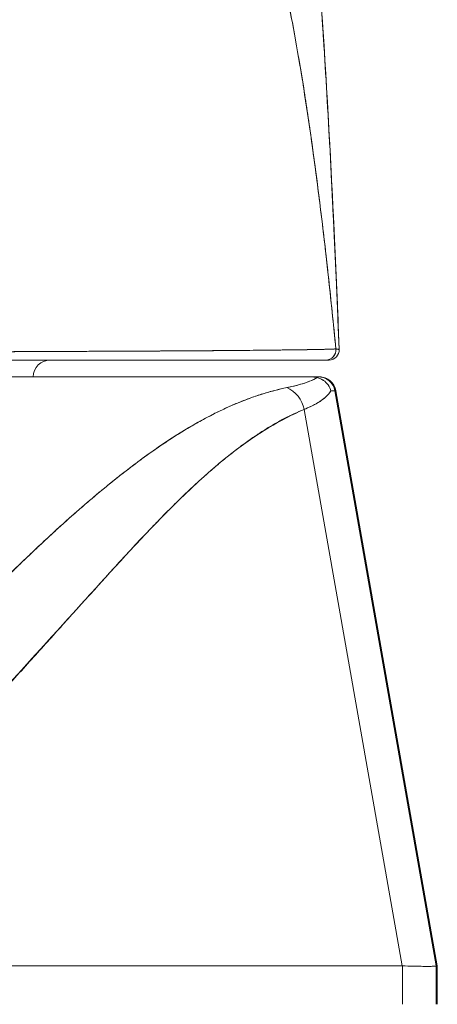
# Model space of a CAD drawing. Header units: inches. Extents: x 10 to 331, y 10 to 212.
# Tile 27 of 145: x 59.248 to 59.733, y 50.697 to 51.84. Entities that reach past the tile are written whole.
import ezdxf

# ---------------------------------------------------------------- set-up
doc = ezdxf.new("R2010")
doc.units = ezdxf.units.IN
doc.header["$LTSCALE"] = 20
doc.header["$MEASUREMENT"] = 0
doc.layers.add('Visible (ANSI)', color=7, linetype='Continuous', lineweight=5)

msp = doc.modelspace()

# ---------------------------------------------------------------- linework, layer by layer
at = {"layer": 'Visible (ANSI)'}
for p, q in [((59.2488, 51.455), (59.2488, 51.455)), ((59.4721, 51.4561), (59.4721, 51.4562)), ((58.9201, 51.4256), (59.5863, 51.4256)), ((59.5863, 51.4256), (59.5863, 51.4256)), ((59.5867, 51.4256), (59.5947, 51.4256)), ((59.5959, 51.4256), (59.5947, 51.4256)), ((59.5949, 51.4256), (59.5959, 51.4256)), ((59.6141, 51.4094), (59.7318, 50.742)), ((59.6153, 51.4094), (59.6141, 51.4094)), ((59.6141, 51.4094), (59.6141, 51.4094)), ((59.6141, 51.4094), (59.6153, 51.4094)), ((59.7318, 50.742), (59.6141, 51.4094)), ((59.6153, 51.4094), (59.7331, 50.742)), ((59.5784, 51.388), (59.6923, 50.742)), ((59.6923, 50.742), (59.5784, 51.388)), ((59.4441, 51.3666), (59.4441, 51.3666)), ((59.3358, 51.2879), (59.3358, 51.2879)), ((59.3358, 51.2879), (59.3358, 51.2879)), ((59.3608, 51.2075), (59.3608, 51.2073)), ((59.3609, 51.2075), (59.3609, 51.2077)), ((59.3413, 51.1859), (59.3413, 51.1861)), ((59.199, 50.742), (59.6923, 50.742)), ((59.6923, 50.742), (59.199, 50.742)), ((59.6927, 50.7419), (59.6923, 50.742)), ((59.6927, 50.7419), (59.6927, 50.6973)), ((59.6927, 50.6973), (59.6927, 50.7419)), ((59.7318, 50.742), (59.7318, 50.7419)), ((59.7318, 50.742), (59.7331, 50.742)), ((59.7331, 50.742), (59.7318, 50.742)), ((59.7318, 50.6973), (59.7318, 50.7419)), ((59.7318, 50.7419), (59.7318, 50.6973)), ((59.7331, 50.6973), (59.7331, 50.7417)), ((59.7331, 50.7417), (59.7331, 50.6973)), ((59.7331, 50.7417), (59.7331, 50.6973))]:
    msp.add_line(p, q, dxfattribs=at)
for centre, radius, start, end in [((59.6073, 51.4571), 0.0118, 270, 2.2758), ((59.6073, 51.4571), 0.0118, 270, 2.2758), ((59.2833, 51.4256), 0.0197, 90, 180), ((59.5947, 51.406), 0.0197, 10, 90), ((59.5947, 51.406), 0.0197, 10.0014, 90), ((59.5959, 51.406), 0.0197, 10, 90), ((59.5959, 51.406), 0.0197, 10, 90)]:
    msp.add_arc(centre, radius, start, end, dxfattribs=at)
for centre, major_axis, ratio, start_param, end_param in [((59.6035, 51.4571), (0.0011, -0.0118), 0.999969, 6.189191, 7.853982), ((59.6035, 51.4571), (0, -0.0118), 0.999969, 0, 1.664791), ((58.8822, 51.4256), (0.7125, 0), 0.00001, 6.149936, 6.298202), ((59.5482, 51.3826), (0.0116, -0.0313), 0.917971, 1.408732, 2.428093), ((59.5482, 51.3826), (-0.0116, 0.0313), 0.917971, 4.550325, 5.569687), ((58.9155, 51.4061), (0.6986, 0.0033), 0.000814, 0.0014, 0.116231), ((58.9155, 51.4061), (0.6986, 0.0033), 0.000813, 0.0014, 0.116238), ((59.0446, 50.7853), (0.6871, -0.0434), 0.010787, 5.945204, 6.282628), ((59.7331, 50.613), (0, 0.129), 0.001274, 6.221922, 6.283004)]:
    msp.add_ellipse(centre, major_axis=major_axis, ratio=ratio, start_param=start_param, end_param=end_param, dxfattribs=at)
for points, knots in [([(59.5499, 52.3234), (59.5672, 52.2186), (59.5792, 52.1045), (59.6023, 51.8206), (59.6117, 51.6426), (59.6191, 51.4576)], [0, 0, 0, 0, 1.137393, 1.137393, 2.63128, 2.63128, 2.63128, 2.63128]), ([(59.6191, 51.4576), (59.6173, 51.5032), (59.6154, 51.5471), (59.6134, 51.5894), (59.6111, 51.6382), (59.6087, 51.6849), (59.6062, 51.7294), (59.6037, 51.7738), (59.6011, 51.8162), (59.5984, 51.8564), (59.5957, 51.8967), (59.5928, 51.9348), (59.5899, 51.9709), (59.587, 52.007), (59.5839, 52.041), (59.5808, 52.0731), (59.5777, 52.1051), (59.5744, 52.1352), (59.571, 52.1634), (59.5677, 52.1917), (59.5642, 52.218), (59.5606, 52.2425), (59.5571, 52.2671), (59.5534, 52.2898), (59.5496, 52.3109)], [0, 0, 0, 0, 0.110185, 0.110185, 0.110185, 0.237301, 0.237301, 0.237301, 0.364418, 0.364418, 0.364418, 0.491534, 0.491534, 0.491534, 0.618651, 0.618651, 0.618651, 0.745767, 0.745767, 0.745767, 0.872884, 0.872884, 0.872884, 1, 1, 1, 1]), ([(59.5496, 52.3109), (59.5501, 52.3082), (59.5506, 52.3054), (59.5511, 52.3026), (59.5547, 52.2817), (59.5583, 52.2593), (59.5617, 52.2353), (59.5651, 52.2112), (59.5685, 52.1854), (59.5717, 52.1579), (59.5749, 52.1304), (59.5781, 52.1011), (59.5811, 52.07), (59.5841, 52.0389), (59.5871, 52.0059), (59.5899, 51.971), (59.5927, 51.9361), (59.5955, 51.8993), (59.5981, 51.8606), (59.6007, 51.8218), (59.6033, 51.781), (59.6057, 51.7383), (59.6082, 51.6955), (59.6105, 51.6508), (59.6127, 51.604), (59.615, 51.5572), (59.6171, 51.5084), (59.6191, 51.4576)], [0, 0, 0, 0, 0.016632, 0.016632, 0.016632, 0.139553, 0.139553, 0.139553, 0.262474, 0.262474, 0.262474, 0.385395, 0.385395, 0.385395, 0.508316, 0.508316, 0.508316, 0.631237, 0.631237, 0.631237, 0.754158, 0.754158, 0.754158, 0.877079, 0.877079, 0.877079, 1, 1, 1, 1]), ([(59.4447, 52.1602), (59.454, 52.1513), (59.463, 52.1403), (59.4717, 52.1269), (59.4805, 52.1135), (59.4889, 52.0977), (59.4971, 52.0794), (59.5053, 52.0611), (59.5132, 52.0403), (59.5209, 52.0168), (59.5285, 51.9933), (59.5359, 51.9671), (59.543, 51.9382), (59.5501, 51.9093), (59.557, 51.8776), (59.5635, 51.8432), (59.5701, 51.8087), (59.5764, 51.7714), (59.5824, 51.7313), (59.5884, 51.6913), (59.5942, 51.6484), (59.5996, 51.6029), (59.6051, 51.5573), (59.6103, 51.509), (59.6152, 51.4583)], [0, 0, 0, 0, 0.124948, 0.124948, 0.124948, 0.249955, 0.249955, 0.249955, 0.374963, 0.374963, 0.374963, 0.49997, 0.49997, 0.49997, 0.624978, 0.624978, 0.624978, 0.749985, 0.749985, 0.749985, 0.874993, 0.874993, 0.874993, 1, 1, 1, 1]), ([(59.6152, 51.4583), (59.6138, 51.4729), (59.6124, 51.4874), (59.6109, 51.5016), (59.6083, 51.5269), (59.6056, 51.5516), (59.6028, 51.5756), (59.6001, 51.5995), (59.5972, 51.6228), (59.5943, 51.6453), (59.5914, 51.6679), (59.5885, 51.6897), (59.5854, 51.7108), (59.5824, 51.7318), (59.5793, 51.7522), (59.5761, 51.7718), (59.5729, 51.7914), (59.5696, 51.8103), (59.5663, 51.8284), (59.563, 51.8465), (59.5596, 51.8639), (59.5561, 51.8806), (59.5526, 51.8972), (59.5491, 51.9131), (59.5454, 51.9283), (59.5418, 51.9435), (59.5381, 51.9579), (59.5344, 51.9717), (59.5306, 51.9854), (59.5267, 51.9984), (59.5228, 52.0107), (59.5189, 52.0231), (59.515, 52.0347), (59.5109, 52.0456), (59.5068, 52.0565), (59.5027, 52.0667), (59.4985, 52.0763), (59.4943, 52.0858), (59.4901, 52.0947), (59.4857, 52.103), (59.4814, 52.1112), (59.477, 52.1188), (59.4725, 52.1257), (59.468, 52.1327), (59.4634, 52.139), (59.4588, 52.1448), (59.4542, 52.1505), (59.4495, 52.1556), (59.4447, 52.1602)], [0, 0, 0, 0, 0.036069, 0.036069, 0.036069, 0.100331, 0.100331, 0.100331, 0.164593, 0.164593, 0.164593, 0.228855, 0.228855, 0.228855, 0.293118, 0.293118, 0.293118, 0.35738, 0.35738, 0.35738, 0.421642, 0.421642, 0.421642, 0.485904, 0.485904, 0.485904, 0.550166, 0.550166, 0.550166, 0.614429, 0.614429, 0.614429, 0.678691, 0.678691, 0.678691, 0.742953, 0.742953, 0.742953, 0.807215, 0.807215, 0.807215, 0.871477, 0.871477, 0.871477, 0.93574, 0.93574, 0.93574, 1, 1, 1, 1]), ([(58.8778, 51.4559), (58.8782, 51.4559), (58.8787, 51.4559), (58.8791, 51.4559), (58.8809, 51.4559), (58.8827, 51.4559), (58.8845, 51.4559), (58.8865, 51.4559), (58.8885, 51.4559), (58.8905, 51.4558), (58.8926, 51.4558), (58.8947, 51.4558), (58.8969, 51.4558), (58.8992, 51.4558), (58.9014, 51.4557), (58.9037, 51.4557), (58.9062, 51.4557), (58.9086, 51.4557), (58.911, 51.4557), (58.9135, 51.4557), (58.9161, 51.4556), (58.9186, 51.4556), (58.9213, 51.4556), (58.924, 51.4556), (58.9267, 51.4556), (58.9296, 51.4555), (58.9325, 51.4555), (58.9353, 51.4555), (58.9384, 51.4555), (58.9415, 51.4554), (58.9445, 51.4554), (58.9479, 51.4554), (58.9512, 51.4554), (58.9545, 51.4554), (58.9581, 51.4553), (58.9617, 51.4553), (58.9653, 51.4553), (58.9692, 51.4553), (58.9731, 51.4552), (58.9769, 51.4552), (58.9812, 51.4552), (58.9854, 51.4552), (58.9896, 51.4551), (58.994, 51.4551), (58.9983, 51.4551), (59.0026, 51.4551), (59.0029, 51.455), (59.0031, 51.455), (59.0033, 51.455), (59.0083, 51.455), (59.0133, 51.455), (59.0182, 51.455), (59.0238, 51.4549), (59.0294, 51.4549), (59.0349, 51.4549), (59.0405, 51.4548), (59.046, 51.4548), (59.0515, 51.4548), (59.0567, 51.4548), (59.0618, 51.4547), (59.0669, 51.4547), (59.0717, 51.4547), (59.0766, 51.4547), (59.0814, 51.4547), (59.0862, 51.4546), (59.0909, 51.4546), (59.0956, 51.4546), (59.1004, 51.4546), (59.1052, 51.4546), (59.1101, 51.4546), (59.111, 51.4546), (59.112, 51.4546), (59.1129, 51.4546), (59.1171, 51.4546), (59.1213, 51.4546), (59.1255, 51.4546), (59.1311, 51.4546), (59.1368, 51.4546), (59.1424, 51.4546), (59.1487, 51.4546), (59.1551, 51.4547), (59.1614, 51.4547), (59.1684, 51.4547), (59.1755, 51.4547), (59.1826, 51.4547), (59.1904, 51.4548), (59.1982, 51.4548), (59.206, 51.4548), (59.2117, 51.4548), (59.2175, 51.4549), (59.2232, 51.4549), (59.2261, 51.4549), (59.229, 51.4549), (59.2319, 51.4549), (59.2412, 51.455), (59.2505, 51.455), (59.2598, 51.4551), (59.2687, 51.4551), (59.2775, 51.4551), (59.2863, 51.4552), (59.2948, 51.4552), (59.3032, 51.4553), (59.3115, 51.4553), (59.3193, 51.4553), (59.3269, 51.4554), (59.3345, 51.4554), (59.3348, 51.4554), (59.3352, 51.4554), (59.3355, 51.4554), (59.3434, 51.4554), (59.3511, 51.4555), (59.3587, 51.4555), (59.3664, 51.4555), (59.374, 51.4556), (59.3814, 51.4556), (59.3892, 51.4556), (59.3969, 51.4557), (59.4044, 51.4557), (59.4127, 51.4558), (59.4207, 51.4558), (59.4285, 51.4559), (59.429, 51.4559), (59.4294, 51.4559), (59.4299, 51.4559), (59.4381, 51.4559), (59.4462, 51.456), (59.4539, 51.456), (59.4626, 51.4561), (59.471, 51.4561), (59.4791, 51.4562), (59.487, 51.4563), (59.4947, 51.4563), (59.502, 51.4564), (59.5039, 51.4564), (59.5058, 51.4564), (59.5077, 51.4565), (59.5129, 51.4565), (59.5178, 51.4565), (59.5226, 51.4566), (59.529, 51.4567), (59.5351, 51.4567), (59.5409, 51.4568), (59.5465, 51.4568), (59.5518, 51.4569), (59.5568, 51.457), (59.56, 51.457), (59.5631, 51.457), (59.566, 51.4571), (59.5675, 51.4571), (59.569, 51.4571), (59.5705, 51.4571), (59.5745, 51.4572), (59.5784, 51.4573), (59.5819, 51.4573), (59.5851, 51.4574), (59.5881, 51.4574), (59.5908, 51.4575), (59.5934, 51.4575), (59.5957, 51.4576), (59.5979, 51.4576), (59.5994, 51.4576), (59.6009, 51.4577), (59.6023, 51.4577), (59.6028, 51.4577), (59.6033, 51.4577), (59.6038, 51.4577), (59.6056, 51.4578), (59.6072, 51.4578), (59.6085, 51.4579), (59.6099, 51.4579), (59.6111, 51.458), (59.6121, 51.458), (59.6131, 51.458), (59.6138, 51.4581), (59.6144, 51.4581), (59.6149, 51.4582), (59.6151, 51.4582), (59.6152, 51.4583)], [0, 0, 0, 0, 0.001151, 0.001151, 0.001151, 0.005723, 0.005723, 0.005723, 0.010767, 0.010767, 0.010767, 0.016245, 0.016245, 0.016245, 0.022121, 0.022121, 0.022121, 0.028371, 0.028371, 0.028371, 0.034987, 0.034987, 0.034987, 0.042027, 0.042027, 0.042027, 0.049583, 0.049583, 0.049583, 0.057751, 0.057751, 0.057751, 0.066634, 0.066634, 0.066634, 0.076346, 0.076346, 0.076346, 0.087013, 0.087013, 0.087013, 0.098782, 0.098782, 0.098782, 0.111111, 0.111111, 0.111111, 0.111737, 0.111737, 0.111737, 0.126138, 0.126138, 0.126138, 0.142591, 0.142591, 0.142591, 0.159253, 0.159253, 0.159253, 0.174874, 0.174874, 0.174874, 0.189779, 0.189779, 0.189779, 0.204393, 0.204393, 0.204393, 0.219283, 0.219283, 0.219283, 0.222222, 0.222222, 0.222222, 0.235096, 0.235096, 0.235096, 0.252451, 0.252451, 0.252451, 0.271705, 0.271705, 0.271705, 0.292989, 0.292989, 0.292989, 0.316373, 0.316373, 0.316373, 0.333333, 0.333333, 0.333333, 0.341916, 0.341916, 0.341916, 0.369201, 0.369201, 0.369201, 0.395367, 0.395367, 0.395367, 0.420628, 0.420628, 0.420628, 0.444444, 0.444444, 0.444444, 0.445546, 0.445546, 0.445546, 0.470606, 0.470606, 0.470606, 0.496367, 0.496367, 0.496367, 0.523782, 0.523782, 0.523782, 0.553815, 0.553815, 0.553815, 0.555556, 0.555556, 0.555556, 0.58732, 0.58732, 0.58732, 0.622696, 0.622696, 0.622696, 0.657487, 0.657487, 0.657487, 0.666667, 0.666667, 0.666667, 0.691561, 0.691561, 0.691561, 0.724813, 0.724813, 0.724813, 0.757131, 0.757131, 0.757131, 0.777778, 0.777778, 0.777778, 0.7884, 0.7884, 0.7884, 0.818359, 0.818359, 0.818359, 0.845378, 0.845378, 0.845378, 0.870503, 0.870503, 0.870503, 0.888889, 0.888889, 0.888889, 0.895775, 0.895775, 0.895775, 0.921481, 0.921481, 0.921481, 0.94778, 0.94778, 0.94778, 0.974657, 0.974657, 0.974657, 1, 1, 1, 1]), ([(59.6152, 51.4583), (59.6151, 51.4582), (59.6142, 51.4581), (59.6124, 51.458), (59.6114, 51.458), (59.6099, 51.4579), (59.6081, 51.4579), (59.6067, 51.4578), (59.6052, 51.4578), (59.6034, 51.4577), (59.5991, 51.4576), (59.5934, 51.4575), (59.586, 51.4574), (59.5855, 51.4574), (59.5851, 51.4574), (59.5846, 51.4574), (59.5775, 51.4572), (59.5689, 51.4571), (59.5586, 51.457), (59.5525, 51.4569), (59.5457, 51.4568), (59.5384, 51.4568), (59.5328, 51.4567), (59.5268, 51.4566), (59.5206, 51.4566), (59.5056, 51.4564), (59.489, 51.4563), (59.4719, 51.4562), (59.4714, 51.4561), (59.4709, 51.4561), (59.4703, 51.4561), (59.4518, 51.456), (59.4328, 51.4559), (59.4137, 51.4558), (59.4073, 51.4557), (59.401, 51.4557), (59.3946, 51.4557), (59.3902, 51.4556), (59.3858, 51.4556), (59.3814, 51.4556), (59.3701, 51.4555), (59.3588, 51.4555), (59.3475, 51.4554), (59.3373, 51.4554), (59.3271, 51.4554), (59.3169, 51.4553), (59.3154, 51.4553), (59.3138, 51.4553), (59.3123, 51.4553), (59.3003, 51.4553), (59.2884, 51.4552), (59.2766, 51.4552), (59.2646, 51.4551), (59.2528, 51.4551), (59.241, 51.455), (59.2294, 51.4549), (59.2178, 51.4549), (59.2064, 51.4548), (59.1948, 51.4548), (59.1833, 51.4547), (59.1719, 51.4547), (59.1707, 51.4547), (59.1696, 51.4547), (59.1684, 51.4547), (59.1582, 51.4547), (59.148, 51.4546), (59.1381, 51.4546), (59.1269, 51.4546), (59.116, 51.4546), (59.1052, 51.4546), (59.1034, 51.4546), (59.1017, 51.4546), (59.0999, 51.4546), (59.0908, 51.4546), (59.0818, 51.4547), (59.0729, 51.4547), (59.0621, 51.4547), (59.0514, 51.4548), (59.041, 51.4548), (59.0394, 51.4548), (59.0379, 51.4549), (59.0363, 51.4549), (59.0274, 51.4549), (59.0187, 51.455), (59.0101, 51.455), (59.0001, 51.4551), (58.9904, 51.4551), (58.981, 51.4552), (58.9799, 51.4552), (58.9789, 51.4552), (58.9778, 51.4552), (58.9697, 51.4552), (58.9619, 51.4553), (58.9541, 51.4554), (58.9459, 51.4554), (58.9378, 51.4555), (58.9298, 51.4555), (58.9282, 51.4555), (58.9266, 51.4555), (58.9249, 51.4556), (58.9193, 51.4556), (58.9138, 51.4556), (58.9083, 51.4557), (58.8972, 51.4558), (58.8867, 51.4559), (58.8778, 51.4559)], [0, 0, 0, 0, 0.047854, 0.047854, 0.047854, 0.076923, 0.076923, 0.076923, 0.098317, 0.098317, 0.098317, 0.150638, 0.150638, 0.150638, 0.153846, 0.153846, 0.153846, 0.201981, 0.201981, 0.201981, 0.230769, 0.230769, 0.230769, 0.252949, 0.252949, 0.252949, 0.30603, 0.30603, 0.30603, 0.307692, 0.307692, 0.307692, 0.365502, 0.365502, 0.365502, 0.384615, 0.384615, 0.384615, 0.39773, 0.39773, 0.39773, 0.431314, 0.431314, 0.431314, 0.461538, 0.461538, 0.461538, 0.466158, 0.466158, 0.466158, 0.501916, 0.501916, 0.501916, 0.538462, 0.538462, 0.538462, 0.574651, 0.574651, 0.574651, 0.611561, 0.611561, 0.611561, 0.615385, 0.615385, 0.615385, 0.648773, 0.648773, 0.648773, 0.686243, 0.686243, 0.686243, 0.692308, 0.692308, 0.692308, 0.724334, 0.724334, 0.724334, 0.763312, 0.763312, 0.763312, 0.769231, 0.769231, 0.769231, 0.802735, 0.802735, 0.802735, 0.841808, 0.841808, 0.841808, 0.846154, 0.846154, 0.846154, 0.879927, 0.879927, 0.879927, 0.915771, 0.915771, 0.915771, 0.923077, 0.923077, 0.923077, 0.948388, 0.948388, 0.948388, 1, 1, 1, 1]), ([(59.6191, 51.4576), (59.6191, 51.4578), (59.6191, 51.4579), (59.6191, 51.4579), (59.619, 51.458), (59.619, 51.458), (59.619, 51.458), (59.619, 51.458), (59.619, 51.458), (59.619, 51.458), (59.6189, 51.4579), (59.6189, 51.4579), (59.6189, 51.4579), (59.6188, 51.4578), (59.6188, 51.4578), (59.6187, 51.4577), (59.6187, 51.4577), (59.6187, 51.4577), (59.6187, 51.4577), (59.6187, 51.4577), (59.6187, 51.4577), (59.6186, 51.4577), (59.6186, 51.4576), (59.6185, 51.4576), (59.6185, 51.4576), (59.6184, 51.4576), (59.6184, 51.4576), (59.6183, 51.4576), (59.6183, 51.4576), (59.6182, 51.4577), (59.6181, 51.4577), (59.618, 51.4577), (59.6179, 51.4578), (59.6177, 51.4578), (59.6177, 51.4578), (59.6177, 51.4579), (59.6177, 51.4579), (59.6176, 51.4579), (59.6174, 51.458), (59.6173, 51.458), (59.6172, 51.458), (59.6171, 51.458), (59.6171, 51.458), (59.617, 51.458), (59.617, 51.458), (59.6169, 51.458), (59.6169, 51.458), (59.6168, 51.458), (59.6168, 51.458), (59.6167, 51.458), (59.6166, 51.458), (59.6165, 51.458), (59.6164, 51.458), (59.6163, 51.458), (59.6162, 51.458), (59.6162, 51.458), (59.6161, 51.458), (59.6161, 51.458), (59.616, 51.4579), (59.6159, 51.4579), (59.6158, 51.458), (59.6156, 51.458), (59.6154, 51.4581), (59.6152, 51.4583)], [0, 0, 0, 0, 0.086854, 0.086854, 0.086854, 0.142857, 0.142857, 0.142857, 0.160393, 0.160393, 0.160393, 0.225332, 0.225332, 0.225332, 0.284072, 0.284072, 0.284072, 0.285714, 0.285714, 0.285714, 0.337995, 0.337995, 0.337995, 0.387858, 0.387858, 0.387858, 0.428571, 0.428571, 0.428571, 0.477903, 0.477903, 0.477903, 0.561799, 0.561799, 0.561799, 0.571429, 0.571429, 0.571429, 0.647398, 0.647398, 0.647398, 0.692793, 0.692793, 0.692793, 0.714286, 0.714286, 0.714286, 0.741164, 0.741164, 0.741164, 0.793671, 0.793671, 0.793671, 0.851961, 0.851961, 0.851961, 0.857143, 0.857143, 0.857143, 0.918923, 0.918923, 0.918923, 1, 1, 1, 1]), ([(59.6152, 51.4583), (59.6158, 51.4582), (59.6163, 51.4581), (59.6167, 51.458), (59.6168, 51.458), (59.617, 51.458), (59.6171, 51.4579), (59.6173, 51.4579), (59.6176, 51.4579), (59.6178, 51.4578), (59.618, 51.4578), (59.6183, 51.4578), (59.6185, 51.4577), (59.6185, 51.4577), (59.6186, 51.4577), (59.6187, 51.4577), (59.6189, 51.4577), (59.6191, 51.4576), (59.6191, 51.4576)], [0, 0, 0, 0, 0.247318, 0.247318, 0.247318, 0.333333, 0.333333, 0.333333, 0.482783, 0.482783, 0.482783, 0.666667, 0.666667, 0.666667, 0.733158, 0.733158, 0.733158, 1, 1, 1, 1]), ([(58.8778, 51.4453), (58.9212, 51.4453), (58.9625, 51.4453), (59.0006, 51.4453), (59.0387, 51.4453), (59.0735, 51.4453), (59.1089, 51.4453), (59.1442, 51.4453), (59.18, 51.4453), (59.217, 51.4453), (59.2541, 51.4453), (59.2923, 51.4453), (59.3269, 51.4453), (59.3615, 51.4453), (59.3924, 51.4453), (59.4208, 51.4453), (59.4492, 51.4453), (59.4749, 51.4453), (59.4975, 51.4453), (59.52, 51.4453), (59.5393, 51.4453), (59.5549, 51.4453), (59.5705, 51.4453), (59.5825, 51.4453), (59.5907, 51.4453), (59.5988, 51.4453), (59.603, 51.4453), (59.6035, 51.4453)], [0, 0, 0, 0, 0.111111, 0.111111, 0.111111, 0.222222, 0.222222, 0.222222, 0.333333, 0.333333, 0.333333, 0.444444, 0.444444, 0.444444, 0.555556, 0.555556, 0.555556, 0.666667, 0.666667, 0.666667, 0.777778, 0.777778, 0.777778, 0.888889, 0.888889, 0.888889, 1, 1, 1, 1]), ([(59.6035, 51.4453), (59.6034, 51.4453), (59.6031, 51.4453), (59.6026, 51.4453), (59.6021, 51.4453), (59.6013, 51.4453), (59.6004, 51.4453), (59.5994, 51.4453), (59.5982, 51.4453), (59.5968, 51.4453), (59.5955, 51.4453), (59.5939, 51.4453), (59.5921, 51.4453), (59.5904, 51.4453), (59.5884, 51.4453), (59.5863, 51.4453), (59.5842, 51.4453), (59.5819, 51.4453), (59.5793, 51.4453), (59.5766, 51.4453), (59.5737, 51.4453), (59.5706, 51.4453), (59.5671, 51.4453), (59.5633, 51.4453), (59.5593, 51.4453), (59.5557, 51.4453), (59.552, 51.4453), (59.548, 51.4453), (59.5473, 51.4453), (59.5466, 51.4453), (59.5459, 51.4453), (59.5409, 51.4453), (59.5357, 51.4453), (59.5302, 51.4453), (59.5245, 51.4453), (59.5185, 51.4453), (59.5122, 51.4453), (59.5058, 51.4453), (59.499, 51.4453), (59.492, 51.4453), (59.4848, 51.4453), (59.4773, 51.4453), (59.4694, 51.4453), (59.4615, 51.4453), (59.4532, 51.4453), (59.4447, 51.4453), (59.4366, 51.4453), (59.4282, 51.4453), (59.4196, 51.4453), (59.4119, 51.4453), (59.404, 51.4453), (59.3959, 51.4453), (59.3948, 51.4453), (59.3938, 51.4453), (59.3927, 51.4453), (59.3863, 51.4453), (59.3798, 51.4453), (59.3732, 51.4453), (59.3658, 51.4453), (59.3584, 51.4453), (59.3508, 51.4453), (59.3433, 51.4453), (59.3357, 51.4453), (59.328, 51.4453), (59.3202, 51.4453), (59.3123, 51.4453), (59.3043, 51.4453), (59.2974, 51.4453), (59.2905, 51.4453), (59.2834, 51.4453), (59.2821, 51.4453), (59.2808, 51.4453), (59.2795, 51.4453), (59.2709, 51.4453), (59.2622, 51.4453), (59.2534, 51.4453), (59.2444, 51.4453), (59.2352, 51.4453), (59.226, 51.4453), (59.2176, 51.4453), (59.2091, 51.4453), (59.2005, 51.4453), (59.1929, 51.4453), (59.1852, 51.4453), (59.1774, 51.4453), (59.1713, 51.4453), (59.1651, 51.4453), (59.1589, 51.4453), (59.1581, 51.4453), (59.1573, 51.4453), (59.1566, 51.4453), (59.1504, 51.4453), (59.1442, 51.4453), (59.1379, 51.4453), (59.1324, 51.4453), (59.1268, 51.4453), (59.1212, 51.4453), (59.1162, 51.4453), (59.1111, 51.4453), (59.1061, 51.4453), (59.1014, 51.4453), (59.0966, 51.4453), (59.0919, 51.4453), (59.0873, 51.4453), (59.0826, 51.4453), (59.078, 51.4453), (59.0732, 51.4453), (59.0685, 51.4453), (59.0637, 51.4453), (59.0587, 51.4453), (59.0537, 51.4453), (59.0486, 51.4453), (59.0432, 51.4453), (59.0378, 51.4453), (59.0323, 51.4453), (59.0269, 51.4453), (59.0214, 51.4453), (59.0159, 51.4453), (59.011, 51.4453), (59.0061, 51.4453), (59.0012, 51.4453), (58.9967, 51.4453), (58.9922, 51.4453), (58.9877, 51.4453), (58.9836, 51.4453), (58.9794, 51.4453), (58.9753, 51.4453), (58.9714, 51.4453), (58.9676, 51.4453), (58.9638, 51.4453), (58.9603, 51.4453), (58.9567, 51.4453), (58.9532, 51.4453), (58.9499, 51.4453), (58.9467, 51.4453), (58.9434, 51.4453), (58.9404, 51.4453), (58.9373, 51.4453), (58.9343, 51.4453), (58.9315, 51.4453), (58.9287, 51.4453), (58.9258, 51.4453), (58.9232, 51.4453), (58.9205, 51.4453), (58.9179, 51.4453), (58.9154, 51.4453), (58.9129, 51.4453), (58.9104, 51.4453), (58.908, 51.4453), (58.9056, 51.4453), (58.9033, 51.4453), (58.9028, 51.4453), (58.9023, 51.4453), (58.9019, 51.4453), (58.9001, 51.4453), (58.8983, 51.4453), (58.8965, 51.4453), (58.8944, 51.4453), (58.8923, 51.4453), (58.8902, 51.4453), (58.8883, 51.4453), (58.8863, 51.4453), (58.8844, 51.4453), (58.8826, 51.4453), (58.8808, 51.4453), (58.8791, 51.4453), (58.8786, 51.4453), (58.8782, 51.4453), (58.8778, 51.4453)], [0, 0, 0, 0, 0.02671, 0.02671, 0.02671, 0.055012, 0.055012, 0.055012, 0.082678, 0.082678, 0.082678, 0.109693, 0.109693, 0.109693, 0.136225, 0.136225, 0.136225, 0.162579, 0.162579, 0.162579, 0.190891, 0.190891, 0.190891, 0.222246, 0.222246, 0.222246, 0.25, 0.25, 0.25, 0.254926, 0.254926, 0.254926, 0.288647, 0.288647, 0.288647, 0.323265, 0.323265, 0.323265, 0.358639, 0.358639, 0.358639, 0.39463, 0.39463, 0.39463, 0.431063, 0.431063, 0.431063, 0.465388, 0.465388, 0.465388, 0.496022, 0.496022, 0.496022, 0.5, 0.5, 0.5, 0.524005, 0.524005, 0.524005, 0.550441, 0.550441, 0.550441, 0.576407, 0.576407, 0.576407, 0.602532, 0.602532, 0.602532, 0.625, 0.625, 0.625, 0.629124, 0.629124, 0.629124, 0.65647, 0.65647, 0.65647, 0.684425, 0.684425, 0.684425, 0.709779, 0.709779, 0.709779, 0.732265, 0.732265, 0.732265, 0.75, 0.75, 0.75, 0.75219, 0.75219, 0.75219, 0.769805, 0.769805, 0.769805, 0.785374, 0.785374, 0.785374, 0.799333, 0.799333, 0.799333, 0.812307, 0.812307, 0.812307, 0.824938, 0.824938, 0.824938, 0.837775, 0.837775, 0.837775, 0.851247, 0.851247, 0.851247, 0.865715, 0.865715, 0.865715, 0.880184, 0.880184, 0.880184, 0.893062, 0.893062, 0.893062, 0.904853, 0.904853, 0.904853, 0.915727, 0.915727, 0.915727, 0.925708, 0.925708, 0.925708, 0.934894, 0.934894, 0.934894, 0.943373, 0.943373, 0.943373, 0.951232, 0.951232, 0.951232, 0.958552, 0.958552, 0.958552, 0.965414, 0.965414, 0.965414, 0.971897, 0.971897, 0.971897, 0.978051, 0.978051, 0.978051, 0.97924, 0.97924, 0.97924, 0.983862, 0.983862, 0.983862, 0.989299, 0.989299, 0.989299, 0.994323, 0.994323, 0.994323, 0.998892, 0.998892, 0.998892, 1, 1, 1, 1]), ([(59.6035, 51.4453), (59.6042, 51.4453), (59.6048, 51.4453), (59.6054, 51.4453), (59.6059, 51.4453), (59.6064, 51.4453), (59.6067, 51.4453), (59.607, 51.4453), (59.6072, 51.4453), (59.6073, 51.4453)], [0, 0, 0, 0, 0.333333, 0.333333, 0.333333, 0.666667, 0.666667, 0.666667, 1, 1, 1, 1]), ([(59.6073, 51.4453), (59.6073, 51.4453), (59.6071, 51.4453), (59.6069, 51.4453), (59.6066, 51.4453), (59.6063, 51.4453), (59.606, 51.4453), (59.6056, 51.4453), (59.6053, 51.4453), (59.6049, 51.4453), (59.6045, 51.4453), (59.604, 51.4453), (59.6035, 51.4453)], [0, 0, 0, 0, 0.272211, 0.272211, 0.272211, 0.523955, 0.523955, 0.523955, 0.757632, 0.757632, 0.757632, 1, 1, 1, 1]), ([(59.5863, 51.4256), (59.5664, 51.4256), (59.5433, 51.4256), (59.5167, 51.4256), (59.4901, 51.4256), (59.46, 51.4256), (59.4269, 51.4256), (59.3938, 51.4256), (59.3578, 51.4256), (59.3192, 51.4256), (59.2807, 51.4256), (59.2397, 51.4256), (59.1966, 51.4256), (59.1536, 51.4256), (59.1085, 51.4256), (59.0623, 51.4256), (59.0161, 51.4256), (58.9688, 51.4256), (58.9201, 51.4256)], [0, 0, 0, 0, 0.1666667, 0.1666667, 0.1666667, 0.3333333, 0.3333333, 0.3333333, 0.5, 0.5, 0.5, 0.6666667, 0.6666667, 0.6666667, 0.8333333, 0.8333333, 0.8333333, 0.9999707, 0.9999707, 0.9999707, 0.9999707]), ([(59.5582, 51.4132), (59.5636, 51.4143), (59.5685, 51.4155), (59.5729, 51.4167), (59.5773, 51.4179), (59.5813, 51.4192), (59.5847, 51.4206), (59.5882, 51.422), (59.5911, 51.4234), (59.5935, 51.4249)], [0, 0, 0, 0, 0.333333, 0.333333, 0.333333, 0.666667, 0.666667, 0.666667, 1, 1, 1, 1]), ([(59.5582, 51.4132), (59.5622, 51.414), (59.5659, 51.4148), (59.5693, 51.4157), (59.5727, 51.4166), (59.5759, 51.4175), (59.5788, 51.4185), (59.5818, 51.4195), (59.5844, 51.4204), (59.5868, 51.4215), (59.5892, 51.4225), (59.5913, 51.4236), (59.5931, 51.4247), (59.5933, 51.4247), (59.5934, 51.4248), (59.5935, 51.4249)], [0, 0, 0, 0, 0.243497, 0.243497, 0.243497, 0.488085, 0.488085, 0.488085, 0.733901, 0.733901, 0.733901, 0.981098, 0.981098, 0.981098, 1, 1, 1, 1]), ([(59.5935, 51.4249), (59.5925, 51.4251), (59.5916, 51.4253), (59.5908, 51.4254), (59.5899, 51.4255), (59.5892, 51.4256), (59.5884, 51.4256), (59.5877, 51.4256), (59.587, 51.4257), (59.5863, 51.4256)], [0, 0, 0, 0, 0.333333, 0.333333, 0.333333, 0.666667, 0.666667, 0.666667, 1, 1, 1, 1]), ([(59.5935, 51.4249), (59.5925, 51.4251), (59.5916, 51.4253), (59.5908, 51.4254), (59.5899, 51.4255), (59.5892, 51.4256), (59.5884, 51.4256), (59.5877, 51.4256), (59.587, 51.4256), (59.5863, 51.4256)], [0, 0, 0, 0, 0.333333, 0.333333, 0.333333, 0.666667, 0.666667, 0.666667, 1, 1, 1, 1]), ([(59.5935, 51.4249), (59.5961, 51.4243), (59.5986, 51.4232), (59.6008, 51.4217), (59.6029, 51.4203), (59.6048, 51.4184), (59.6063, 51.4163), (59.6078, 51.4142), (59.6088, 51.4118), (59.6094, 51.4094)], [0, 0, 0, 0, 0.333333, 0.333333, 0.333333, 0.666667, 0.666667, 0.666667, 1, 1, 1, 1]), ([(59.6094, 51.4094), (59.6088, 51.4118), (59.6078, 51.4142), (59.6063, 51.4163), (59.6048, 51.4184), (59.6029, 51.4203), (59.6007, 51.4217), (59.5998, 51.4224), (59.5987, 51.423), (59.5976, 51.4235), (59.5963, 51.4241), (59.5949, 51.4246), (59.5935, 51.4249)], [0, 0, 0, 0, 0.333333, 0.333333, 0.333333, 0.666667, 0.666667, 0.666667, 0.817044, 0.817044, 0.817044, 1, 1, 1, 1]), ([(59.5959, 51.4256), (59.5959, 51.4256), (59.5959, 51.4256), (59.5959, 51.4256), (59.5959, 51.4256), (59.5959, 51.4256), (59.5959, 51.4256), (59.5959, 51.4256), (59.5959, 51.4256), (59.5959, 51.4256), (59.5959, 51.4256), (59.5959, 51.4256), (59.5959, 51.4256), (59.596, 51.4256), (59.596, 51.4256), (59.596, 51.4256), (59.5961, 51.4256), (59.5963, 51.4256), (59.5964, 51.4256), (59.5967, 51.4256), (59.5969, 51.4256), (59.5975, 51.4256), (59.5978, 51.4256), (59.599, 51.4254), (59.5997, 51.4253), (59.6022, 51.4247), (59.6039, 51.424), (59.607, 51.4223), (59.6085, 51.4212), (59.611, 51.4187), (59.6121, 51.4173), (59.6141, 51.4138), (59.6149, 51.4116), (59.6153, 51.4094)], [0, 0, 0, 0, 0.0002103, 0.0002103, 0.00189426, 0.00189426, 0.002108, 0.002108, 0.00216136, 0.00216136, 0.00218781, 0.00218781, 0.00221423, 0.00221423, 0.00232038, 0.00232038, 0.00274123, 0.00274123, 0.00358245, 0.00358245, 0.00506641, 0.00506641, 0.0080252, 0.0080252, 0.01386888, 0.01386888, 0.02745371, 0.02745371, 0.04103855, 0.04103855, 0.05462338, 0.05462338, 0.07169774, 0.07169774, 0.07169774, 0.07169774]), ([(59.1385, 51.0979), (59.1605, 51.1205), (59.1811, 51.1419), (59.2008, 51.1617), (59.2205, 51.1816), (59.2393, 51.2), (59.2571, 51.2169), (59.275, 51.2339), (59.2919, 51.2495), (59.3081, 51.2639), (59.3243, 51.2783), (59.3398, 51.2914), (59.3548, 51.3035), (59.3698, 51.3156), (59.3843, 51.3266), (59.3983, 51.3366), (59.4124, 51.3466), (59.4261, 51.3557), (59.4395, 51.3639), (59.453, 51.372), (59.4662, 51.3792), (59.4793, 51.3856), (59.4924, 51.392), (59.5054, 51.3975), (59.5185, 51.4021), (59.5316, 51.4067), (59.5448, 51.4104), (59.5582, 51.4132)], [0, 0, 0, 0, 0.111111, 0.111111, 0.111111, 0.222222, 0.222222, 0.222222, 0.333333, 0.333333, 0.333333, 0.444444, 0.444444, 0.444444, 0.555556, 0.555556, 0.555556, 0.666667, 0.666667, 0.666667, 0.777778, 0.777778, 0.777778, 0.888889, 0.888889, 0.888889, 1, 1, 1, 1]), ([(59.1385, 51.0979), (59.1459, 51.1055), (59.1532, 51.1131), (59.1604, 51.1206), (59.1675, 51.1278), (59.1745, 51.135), (59.1815, 51.1421), (59.1882, 51.149), (59.195, 51.1559), (59.2017, 51.1626), (59.2082, 51.1692), (59.2147, 51.1757), (59.2212, 51.1821), (59.2275, 51.1883), (59.2338, 51.1945), (59.2401, 51.2006), (59.2439, 51.2043), (59.2477, 51.2079), (59.2515, 51.2116), (59.2538, 51.2138), (59.2561, 51.216), (59.2584, 51.2181), (59.2643, 51.2238), (59.2702, 51.2294), (59.2761, 51.2348), (59.2819, 51.2402), (59.2876, 51.2455), (59.2933, 51.2507), (59.299, 51.2558), (59.3045, 51.2608), (59.3101, 51.2657), (59.3156, 51.2705), (59.321, 51.2753), (59.3265, 51.2799), (59.3318, 51.2845), (59.3371, 51.289), (59.3424, 51.2934), (59.3477, 51.2977), (59.3529, 51.302), (59.3581, 51.3061), (59.3586, 51.3065), (59.3591, 51.3069), (59.3596, 51.3073), (59.3642, 51.311), (59.3688, 51.3146), (59.3734, 51.3181), (59.3784, 51.322), (59.3835, 51.3258), (59.3885, 51.3295), (59.3934, 51.3331), (59.3984, 51.3367), (59.4033, 51.3401), (59.4082, 51.3435), (59.413, 51.3469), (59.4179, 51.3501), (59.4227, 51.3533), (59.4275, 51.3564), (59.4323, 51.3594), (59.4371, 51.3624), (59.4418, 51.3653), (59.4466, 51.368), (59.4513, 51.3708), (59.456, 51.3735), (59.4607, 51.376), (59.4611, 51.3763), (59.4616, 51.3765), (59.462, 51.3768), (59.4663, 51.379), (59.4705, 51.3813), (59.4747, 51.3834), (59.4794, 51.3857), (59.4841, 51.3879), (59.4887, 51.39), (59.4933, 51.3922), (59.498, 51.3942), (59.5026, 51.3961), (59.5072, 51.3979), (59.5119, 51.3997), (59.5165, 51.4014), (59.5211, 51.4031), (59.5257, 51.4046), (59.5304, 51.406), (59.535, 51.4075), (59.5396, 51.4088), (59.5443, 51.41), (59.5489, 51.4112), (59.5536, 51.4122), (59.5582, 51.4132)], [0, 0, 0, 0, 0.047674, 0.047674, 0.047674, 0.093754, 0.093754, 0.093754, 0.138483, 0.138483, 0.138483, 0.181962, 0.181962, 0.181962, 0.224293, 0.224293, 0.224293, 0.25, 0.25, 0.25, 0.265575, 0.265575, 0.265575, 0.305906, 0.305906, 0.305906, 0.345378, 0.345378, 0.345378, 0.384081, 0.384081, 0.384081, 0.422102, 0.422102, 0.422102, 0.459526, 0.459526, 0.459526, 0.496435, 0.496435, 0.496435, 0.5, 0.5, 0.5, 0.53291, 0.53291, 0.53291, 0.569025, 0.569025, 0.569025, 0.604849, 0.604849, 0.604849, 0.640453, 0.640453, 0.640453, 0.675905, 0.675905, 0.675905, 0.711275, 0.711275, 0.711275, 0.746632, 0.746632, 0.746632, 0.75, 0.75, 0.75, 0.782043, 0.782043, 0.782043, 0.817582, 0.817582, 0.817582, 0.853329, 0.853329, 0.853329, 0.889364, 0.889364, 0.889364, 0.925766, 0.925766, 0.925766, 0.962618, 0.962618, 0.962618, 1, 1, 1, 1]), ([(59.6094, 51.4094), (59.6089, 51.4086), (59.6084, 51.4078), (59.6078, 51.407), (59.6065, 51.4053), (59.6049, 51.4036), (59.603, 51.4019), (59.603, 51.4018), (59.6029, 51.4018), (59.6029, 51.4017), (59.601, 51.4001), (59.5989, 51.3986), (59.5965, 51.397), (59.5953, 51.3962), (59.5939, 51.3954), (59.5925, 51.3946), (59.5912, 51.3939), (59.5898, 51.3931), (59.5883, 51.3924), (59.5853, 51.3909), (59.582, 51.3895), (59.5784, 51.388)], [0, 0, 0, 0, 0.10182, 0.10182, 0.10182, 0.326366, 0.326366, 0.326366, 0.333333, 0.333333, 0.333333, 0.550921, 0.550921, 0.550921, 0.666667, 0.666667, 0.666667, 0.775448, 0.775448, 0.775448, 1, 1, 1, 1]), ([(59.5784, 51.388), (59.5837, 51.3901), (59.5884, 51.3923), (59.5925, 51.3946), (59.5966, 51.3969), (59.6, 51.3993), (59.6029, 51.4017), (59.6057, 51.4042), (59.6079, 51.4068), (59.6094, 51.4094)], [0.0000121, 0.0000121, 0.0000121, 0.0000121, 0.3333333, 0.3333333, 0.3333333, 0.6666667, 0.6666667, 0.6666667, 1, 1, 1, 1]), ([(59.2061, 51.0371), (59.2424, 51.0773), (59.2773, 51.1153), (59.3105, 51.1519), (59.3437, 51.1885), (59.3752, 51.2237), (59.4057, 51.2553), (59.4362, 51.2869), (59.4657, 51.3149), (59.4945, 51.3373), (59.5232, 51.3596), (59.5512, 51.3763), (59.5784, 51.388)], [0, 0, 0, 0, 0.25, 0.25, 0.25, 0.5, 0.5, 0.5, 0.75, 0.75, 0.75, 1, 1, 1, 1]), ([(59.5784, 51.388), (59.5744, 51.3864), (59.5704, 51.3846), (59.5664, 51.3828), (59.5624, 51.3809), (59.5584, 51.3789), (59.5545, 51.3769), (59.5505, 51.3748), (59.5465, 51.3726), (59.5426, 51.3703), (59.5386, 51.368), (59.5347, 51.3656), (59.5307, 51.3631), (59.5267, 51.3605), (59.5228, 51.3579), (59.5188, 51.3552), (59.5149, 51.3525), (59.5109, 51.3496), (59.5069, 51.3467), (59.5029, 51.3438), (59.4989, 51.3408), (59.495, 51.3376), (59.4909, 51.3345), (59.4869, 51.3312), (59.4829, 51.3279), (59.4788, 51.3246), (59.4748, 51.3211), (59.4707, 51.3176), (59.4666, 51.314), (59.4625, 51.3104), (59.4584, 51.3067), (59.4542, 51.3029), (59.45, 51.299), (59.4459, 51.2951), (59.4416, 51.2911), (59.4374, 51.287), (59.4332, 51.2829), (59.4288, 51.2787), (59.4245, 51.2744), (59.4202, 51.2701), (59.4158, 51.2656), (59.4114, 51.2611), (59.4069, 51.2566), (59.4024, 51.2519), (59.3979, 51.2472), (59.3934, 51.2424), (59.3912, 51.2401), (59.389, 51.2379), (59.3869, 51.2356), (59.3844, 51.2329), (59.3819, 51.2303), (59.3794, 51.2276), (59.3746, 51.2224), (59.3698, 51.2173), (59.365, 51.2121), (59.36, 51.2067), (59.3551, 51.2012), (59.3501, 51.1958), (59.345, 51.1902), (59.3398, 51.1845), (59.3347, 51.1788), (59.3294, 51.1729), (59.324, 51.167), (59.3187, 51.1611), (59.3131, 51.1549), (59.3076, 51.1487), (59.302, 51.1425), (59.2962, 51.1361), (59.2905, 51.1296), (59.2847, 51.1232), (59.2786, 51.1165), (59.2725, 51.1097), (59.2665, 51.103), (59.2601, 51.096), (59.2538, 51.089), (59.2474, 51.082), (59.2407, 51.0746), (59.234, 51.0673), (59.2273, 51.06), (59.2203, 51.0523), (59.2132, 51.0447), (59.2061, 51.0371)], [0, 0, 0, 0, 0.029086, 0.029086, 0.029086, 0.058387, 0.058387, 0.058387, 0.087935, 0.087935, 0.087935, 0.117777, 0.117777, 0.117777, 0.147957, 0.147957, 0.147957, 0.178529, 0.178529, 0.178529, 0.20955, 0.20955, 0.20955, 0.24108, 0.24108, 0.24108, 0.273185, 0.273185, 0.273185, 0.305936, 0.305936, 0.305936, 0.339407, 0.339407, 0.339407, 0.37368, 0.37368, 0.37368, 0.408841, 0.408841, 0.408841, 0.44498, 0.44498, 0.44498, 0.482193, 0.482193, 0.482193, 0.5, 0.5, 0.5, 0.520588, 0.520588, 0.520588, 0.560289, 0.560289, 0.560289, 0.60142, 0.60142, 0.60142, 0.644109, 0.644109, 0.644109, 0.688496, 0.688496, 0.688496, 0.734731, 0.734731, 0.734731, 0.782977, 0.782977, 0.782977, 0.833414, 0.833414, 0.833414, 0.886232, 0.886232, 0.886232, 0.941632, 0.941632, 0.941632, 1, 1, 1, 1]), ([(59.6927, 50.7419), (59.6927, 50.742), (59.6926, 50.742), (59.6926, 50.742), (59.6925, 50.742), (59.6925, 50.742), (59.6924, 50.742), (59.6924, 50.742), (59.6923, 50.742), (59.6923, 50.742)], [0, 0, 0, 0, 0.333333, 0.333333, 0.333333, 0.666667, 0.666667, 0.666667, 1, 1, 1, 1]), ([(59.7318, 50.7419), (59.7317, 50.7417), (59.7302, 50.7415), (59.7273, 50.7414), (59.7244, 50.7413), (59.72, 50.7413), (59.7143, 50.7414), (59.7085, 50.7415), (59.7013, 50.7417), (59.6927, 50.7419)], [0, 0, 0, 0, 0.3333333, 0.3333333, 0.3333333, 0.6666667, 0.6666667, 0.6666667, 0.9999922, 0.9999922, 0.9999922, 0.9999922]), ([(59.7318, 50.742), (59.7318, 50.742), (59.7318, 50.742), (59.7318, 50.742), (59.7318, 50.742), (59.7318, 50.742), (59.7318, 50.742), (59.7318, 50.742), (59.7318, 50.742), (59.7318, 50.7419)], [0, 0, 0, 0, 0.333333, 0.333333, 0.333333, 0.666667, 0.666667, 0.666667, 1, 1, 1, 1])]:
    msp.add_open_spline(points, degree=3, knots=knots, dxfattribs=at)
for points in [[(59.4706, 51.4561), (59.4706, 51.4561), (59.4706, 51.4561), (59.4706, 51.4561)], [(59.4707, 51.4561), (59.4707, 51.4561), (59.4707, 51.4561), (59.4707, 51.4561)], [(59.5495, 51.4569), (59.5495, 51.4569), (59.5495, 51.4569), (59.5495, 51.4569)], [(59.5495, 51.4569), (59.5495, 51.4569), (59.5495, 51.4569), (59.5495, 51.4569)], [(59.6134, 51.4581), (59.6135, 51.4581), (59.6135, 51.4581), (59.6136, 51.4581)], [(59.6138, 51.4581), (59.6138, 51.4581), (59.6137, 51.4581), (59.6136, 51.4581)], [(59.6177, 51.4579), (59.6176, 51.4579), (59.6175, 51.4579), (59.6174, 51.4579)], [(59.6187, 51.4577), (59.619, 51.4577), (59.6191, 51.4576), (59.6191, 51.4576)], [(59.6191, 51.4576), (59.6191, 51.4577), (59.619, 51.4577), (59.6188, 51.4577)], [(59.6153, 51.4094), (59.6153, 51.4094), (59.6153, 51.4094), (59.6153, 51.4094)], [(59.6153, 51.4094), (59.6153, 51.4094), (59.6153, 51.4094), (59.6153, 51.4094)], [(59.7318, 50.7393), (59.7318, 50.7393), (59.7318, 50.7393), (59.7318, 50.7393)], [(59.7331, 50.7417), (59.7331, 50.7417), (59.7331, 50.7417), (59.7331, 50.7417)]]:
    msp.add_open_spline(points, degree=3, dxfattribs=at)

doc.saveas('drawing.dxf')
